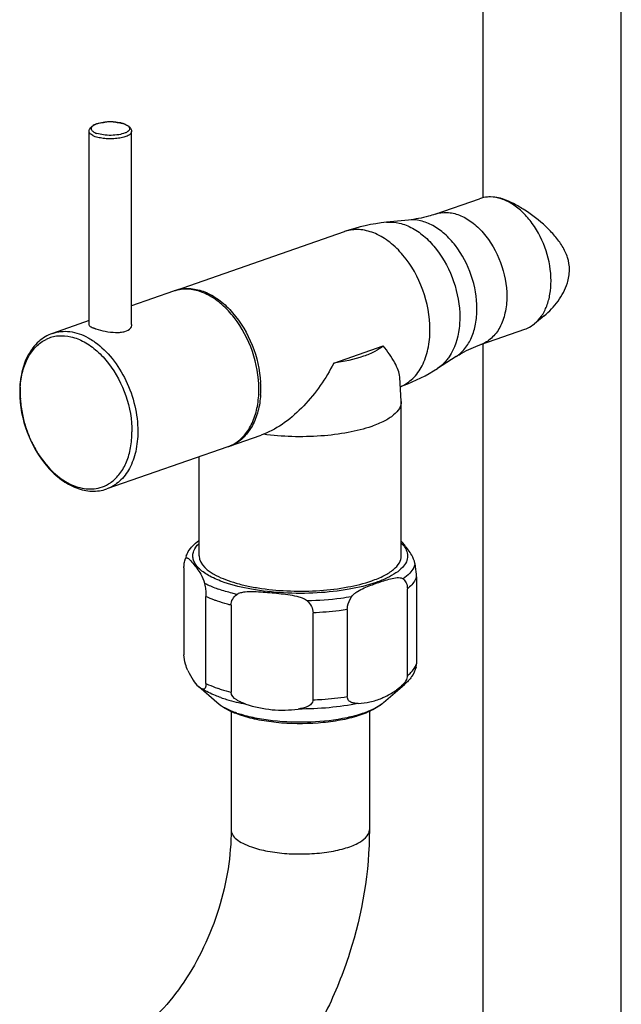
# Model space of a CAD drawing. Header units: millimetres. Extents: x 2 to 1215, y -1359 to 685.
# Tile 6 of 25: x 216 to 330, y -1174 to -989. Entities that reach past the tile are written whole.
import ezdxf

# ---------------------------------------------------------------- set-up
doc = ezdxf.new("R2010")
doc.units = ezdxf.units.MM
doc.header["$LTSCALE"] = 30.734
doc.layers.get('0').update_dxf_attribs({"linetype": 'CONTINUOUS'})

msp = doc.modelspace()

# ---------------------------------------------------------------- linework, layer by layer
at = {"color": 7, "linetype": 'CONTINUOUS'}
for p, q in [((303.59, -1022.42), (303.59, -942.14)), ((329.59, -1204.07), (329.59, -942.14)), ((232.47, -1008.23), (232.47, -1008.23)), ((234.56, -1008.23), (234.53, -1008.23)), ((229.5, -1046.3), (229.5, -1009.96)), ((237.5, -1046.3), (237.5, -1009.96)), ((294.58, -1025.52), (302.9, -1022.62)), ((289.59, -1026.63), (285.43, -1027.05)), ((245.72, -1039.9), (277.54, -1028.81)), ((245.37, -1040.02), (237.5, -1042.76)), ((315.08, -1044.65), (313.27, -1046.14)), ((229.5, -1045.55), (222.6, -1047.96)), ((303.14, -1050.07), (311.46, -1047.17)), ((275.51, -1053.57), (284.83, -1050.32)), ((303.59, -1204.07), (303.59, -1049.91)), ((298.54, -1052.3), (295.02, -1054.55)), ((288.21, -1060.78), (287.95, -1056.17)), ((288.21, -1089.84), (288.21, -1060.78)), ((255.93, -1069.17), (261.88, -1067.1)), ((262.29, -1066.95), (261.88, -1067.1)), ((255.57, -1069.29), (232.81, -1077.23)), ((250.21, -1089.84), (250.21, -1071.16)), ((247.48, -1090.76), (247.63, -1090.32)), ((247.77, -1089.82), (247.63, -1090.32)), ((247.34, -1092.08), (247.34, -1108.45)), ((291.08, -1093.76), (291.08, -1110.13)), ((289.35, -1112.38), (289.35, -1096.01)), ((251.48, -1113.83), (251.48, -1097.46)), ((256.19, -1099.1), (256.19, -1115.47)), ((278.06, -1099.94), (278.06, -1116.31)), ((271.62, -1116.91), (271.62, -1100.54)), ((250.05, -1114.4), (250.73, -1114.84)), ((253.54, -1117.44), (250.05, -1114.4)), ((284.88, -1117.44), (288.82, -1114.02)), ((288.82, -1114.02), (287.3, -1115.08)), ((256.21, -1119.11), (256.21, -1141.39)), ((282.21, -1119.09), (282.21, -1141.39))]:
    msp.add_line(p, q, dxfattribs=at)
for centre, radius, start, end in [((233.5, -1018.17), 10, 84.0861, 95.9139), ((234.69, -1012.49), 4.18, 69.5046, 70.7919), ((234.88, -1011.98), 3.63, 66.5246, 69.5449), ((288.97, -1061.57), 34.69, 95.848, 109.2237), ((279.79, -1035.25), 6.82, 105.2217, 109.2152), ((247.61, -1046.45), 6.81, 107.1037, 109.2168), ((247.97, -1046.33), 6.81, 109.2172, 110.4237), ((247.64, -1046.56), 6.92, 97.2453, 107.0657), ((247.97, -1046.36), 6.84, 102.5787, 109.2081), ((224.33, -1055.02), 6.6, 95.9331, 115.908), ((233.13, -1039.82), 7.64, 248.6884, 249.8035), ((233.6, -1038.55), 9, 249.7999, 250.7955), ((234.05, -1037.26), 10.37, 250.7927, 251.6983), ((236.34, -1046.16), 1.24, 322.0592, 327.3371), ((276.4, -1025.45), 34.55, 290.6432, 302.6116), ((241.96, -1058.36), 19.83, 0.0159, 3.3041), ((276.28, -1025.18), 34.84, 289.7506, 290.6708), ((234.72, -1059.16), 18.19, 178.3104, 180.0044), ((235.56, -1059.15), 19.02, 180.0159, 183.304), ((234.13, -1059.14), 17.6, 176.5792, 178.3107), ((243.44, -1058.37), 18.35, 356.5791, 358.3107), ((242.83, -1058.36), 18.96, 358.3104, 0.0044), ((236.33, -1059.11), 19.8, 183.292, 184.8587), ((237.43, -1059.01), 20.9, 184.8875, 192.5892), ((238.59, -1058.78), 22.09, 192.5144, 195.6025), ((238.9, -1058.69), 22.41, 195.6023, 201.3503), ((238.76, -1058.75), 22.26, 201.3465, 204.4834), ((238.13, -1059.04), 21.57, 204.4698, 211.5223), ((253.31, -1062.82), 6.86, 290.9807, 297.0186), ((253.68, -1062.71), 6.84, 289.2266, 295.9638), ((253.23, -1062.66), 7.04, 297.0356, 303.515), ((237.2, -1059.58), 20.49, 211.5863, 212.4164), ((253.33, -1062.86), 6.81, 289.2172, 290.9712), ((253.69, -1062.74), 6.81, 287.82, 289.217), ((257.59, -1103.47), 11.91, 250.7204, 251.0994), ((264.27, -1099.35), 21.25, 250.7956, 252.259)]:
    msp.add_arc(centre, radius, start, end, dxfattribs=at)
for points, knots in [([(229.5, -1009.96), (229.5, -1009.82), (229.56, -1009.55), (229.86, -1009.09), (230.48, -1008.68), (231.41, -1008.38), (232.1, -1008.27), (232.47, -1008.23)], [0, 0, 0, 0, 0.110485, 0.216449, 0.436906, 0.696558, 1, 1, 1, 1]), ([(232.47, -1008.23), (232.04, -1008.27), (231.42, -1008.38), (230.69, -1008.63), (230.22, -1008.87), (229.85, -1009.22), (229.9, -1009.64), (230.02, -1009.79), (230.1, -1009.86)], [0, 0, 0, 0, 0.375185, 0.531215, 0.660446, 0.838943, 0.912682, 1, 1, 1, 1]), ([(234.53, -1008.23), (234.36, -1008.21), (233.68, -1008.16), (232.99, -1008.17), (232.47, -1008.23)], [0, 0, 0, 0, 0.247857, 1, 1, 1, 1]), ([(234.56, -1008.23), (234.7, -1008.25), (235.22, -1008.31), (235.74, -1008.43), (236.1, -1008.56)], [0, 0, 0, 0, 0.268121, 1, 1, 1, 1]), ([(236.06, -1008.54), (235.95, -1008.51), (235.46, -1008.36), (234.95, -1008.27), (234.56, -1008.23)], [0, 0, 0, 0, 0.225562, 1, 1, 1, 1]), ([(236.1, -1008.56), (236.28, -1008.62), (236.62, -1008.76), (237.07, -1009.05), (237.41, -1009.45), (237.5, -1009.79), (237.5, -1009.96)], [0, 0, 0, 0, 0.272905, 0.521517, 0.756594, 1, 1, 1, 1]), ([(236.33, -1008.65), (236.36, -1008.66), (236.48, -1008.72), (236.6, -1008.78), (236.68, -1008.83)], [0, 0, 0, 0, 0.267267, 1, 1, 1, 1]), ([(236.68, -1008.83), (236.87, -1008.96), (237.16, -1009.21), (237.1, -1009.66), (236.95, -1009.82), (236.87, -1009.89)], [0, 0, 0, 0, 0.526547, 0.740643, 1, 1, 1, 1]), ([(230.67, -1010.95), (230.5, -1010.89), (230.2, -1010.76), (229.75, -1010.49), (229.5, -1010.17), (229.5, -1009.96)], [0, 0, 0, 0, 0.338616, 0.6151, 1, 1, 1, 1]), ([(230.1, -1009.86), (230.15, -1009.91), (230.4, -1010.11), (230.7, -1010.24), (230.94, -1010.33)], [0, 0, 0, 0, 0.207038, 1, 1, 1, 1]), ([(237.5, -1009.96), (237.5, -1010.3), (236.87, -1010.77), (236, -1011.07), (234.99, -1011.28), (233.89, -1011.37), (232.74, -1011.35), (231.66, -1011.22), (230.98, -1011.05), (230.67, -1010.95)], [0, 0, 0, 0, 0.140605, 0.256251, 0.397089, 0.553594, 0.714152, 0.866658, 1, 1, 1, 1]), ([(236.26, -1010.25), (235.89, -1010.4), (235.02, -1010.62), (233.64, -1010.73), (232.25, -1010.65), (231.35, -1010.47), (230.94, -1010.33)], [0, 0, 0, 0, 0.22479, 0.492331, 0.763956, 1, 1, 1, 1]), ([(236.87, -1009.89), (236.83, -1009.93), (236.65, -1010.07), (236.43, -1010.18), (236.26, -1010.25)], [0, 0, 0, 0, 0.216617, 1, 1, 1, 1]), ([(304.96, -1022.29), (304.78, -1022.29), (304.09, -1022.31), (303.39, -1022.44), (302.9, -1022.62)], [0, 0, 0, 0, 0.254358, 1, 1, 1, 1]), ([(316.37, -1038.09), (316.37, -1036.18), (315.71, -1032.33), (313.57, -1028), (311.18, -1025.19), (309.21, -1023.61), (307.12, -1022.58), (305.66, -1022.31), (304.96, -1022.29)], [0, 0, 0, 0, 0.271414, 0.544929, 0.673465, 0.792498, 0.900979, 1, 1, 1, 1]), ([(307.39, -1022.71), (307.22, -1022.65), (306.59, -1022.45), (305.94, -1022.31), (305.47, -1022.3)], [0, 0, 0, 0, 0.289148, 1, 1, 1, 1]), ([(319.84, -1036), (319.84, -1035.22), (319.58, -1033.65), (318.55, -1031.51), (317.12, -1029.59), (314.82, -1027.22), (312.19, -1025.18), (309.44, -1023.56), (308.06, -1022.94), (307.39, -1022.71)], [0, 0, 0, 0, 0.122698, 0.244969, 0.369946, 0.498829, 0.762923, 0.889262, 1, 1, 1, 1]), ([(294.58, -1025.52), (294.17, -1025.66), (292.54, -1026.17), (290.85, -1026.5), (289.59, -1026.63)], [0, 0, 0, 0, 0.254304, 1, 1, 1, 1]), ([(294.58, -1025.52), (295.28, -1025.27), (296.85, -1025.06), (299.26, -1025.62), (301.6, -1026.98), (304.53, -1029.77), (307.2, -1034.49), (308.05, -1038.83), (308.05, -1041)], [0, 0, 0, 0, 0.0961, 0.199429, 0.314269, 0.441237, 0.719438, 1, 1, 1, 1]), ([(285.43, -1027.05), (286.23, -1026.97), (287.95, -1027.11), (290.45, -1028.11), (292.83, -1029.84), (295.75, -1033.04), (298.38, -1038.1), (299.21, -1042.67), (299.21, -1044.94)], [0, 0, 0, 0, 0.097538, 0.204136, 0.321818, 0.449965, 0.725332, 1, 1, 1, 1]), ([(302.45, -1043.32), (302.45, -1041.2), (301.68, -1036.94), (299.22, -1032.22), (296.49, -1029.23), (294.27, -1027.62), (291.94, -1026.68), (290.34, -1026.55), (289.59, -1026.63)], [0, 0, 0, 0, 0.274668, 0.550035, 0.678182, 0.795864, 0.902462, 1, 1, 1, 1]), ([(293.61, -1047.26), (293.61, -1044.74), (292.64, -1039.67), (289.58, -1034.13), (286.21, -1030.79), (283.5, -1029.11), (280.7, -1028.31), (278.84, -1028.44), (278, -1028.67)], [0, 0, 0, 0, 0.27887, 0.556339, 0.683722, 0.799439, 0.903682, 1, 1, 1, 1]), ([(315.08, -1044.65), (316.06, -1043.85), (317.82, -1041.97), (319.47, -1038.95), (319.84, -1036.84), (319.84, -1036)], [0, 0, 0, 0, 0.375458, 0.75301, 1, 1, 1, 1]), ([(313.27, -1046.14), (313.78, -1045.73), (314.69, -1044.7), (315.66, -1042.78), (316.25, -1040.53), (316.37, -1038.93), (316.37, -1038.09)], [0, 0, 0, 0, 0.219469, 0.458242, 0.718895, 1, 1, 1, 1]), ([(246.48, -1039.68), (247.3, -1039.5), (249.06, -1039.44), (251.71, -1040.22), (254.27, -1041.8), (257.49, -1044.9), (260.51, -1050.07), (261.61, -1054.81), (261.75, -1057.22)], [0, 0, 0, 0, 0.096739, 0.201316, 0.316778, 0.443323, 0.719139, 1, 1, 1, 1]), ([(261.43, -1058.48), (261.43, -1056.07), (260.55, -1051.23), (257.74, -1045.87), (254.62, -1042.51), (252.08, -1040.71), (249.43, -1039.69), (247.61, -1039.59), (246.77, -1039.69)], [0, 0, 0, 0, 0.275337, 0.551063, 0.67911, 0.796497, 0.902713, 1, 1, 1, 1]), ([(308.05, -1041), (308.05, -1042.05), (307.85, -1044.07), (306.9, -1046.81), (305.32, -1048.93), (303.88, -1049.81), (303.14, -1050.07)], [0, 0, 0, 0, 0.289538, 0.55088, 0.784395, 1, 1, 1, 1]), ([(298.54, -1052.3), (299.16, -1051.9), (300.31, -1050.83), (301.54, -1048.71), (302.29, -1046.14), (302.45, -1044.29), (302.45, -1043.32)], [0, 0, 0, 0, 0.2174, 0.454452, 0.715677, 1, 1, 1, 1]), ([(229.5, -1046.44), (229.56, -1046.52), (229.75, -1046.67), (229.97, -1046.78), (230.1, -1046.83)], [0, 0, 0, 0, 0.402263, 1, 1, 1, 1]), ([(299.21, -1044.94), (299.21, -1045.64), (299.06, -1048.22), (298.27, -1050.81), (297.22, -1052.36)], [0, 0, 0, 0, 0.273681, 1, 1, 1, 1]), ([(311.46, -1047.17), (311.62, -1047.11), (312.27, -1046.85), (312.87, -1046.47), (313.27, -1046.14)], [0, 0, 0, 0, 0.2477, 1, 1, 1, 1]), ([(222.6, -1047.96), (221.66, -1048.29), (219.84, -1049.39), (217.87, -1052.01), (216.69, -1055.32), (216.45, -1057.76), (216.45, -1059.02)], [0, 0, 0, 0, 0.223215, 0.459607, 0.717929, 1, 1, 1, 1]), ([(222.6, -1047.96), (223.11, -1047.78), (224.2, -1047.54), (226.52, -1047.58), (228.24, -1048.2), (229.3, -1048.78)], [0, 0, 0, 0, 0.234531, 0.476183, 1, 1, 1, 1]), ([(223.64, -1048.45), (224.45, -1048.36), (226.19, -1048.5), (228.71, -1049.51), (231.11, -1051.25), (234.07, -1054.47), (236.73, -1059.59), (237.56, -1064.2), (237.56, -1066.49)], [0, 0, 0, 0, 0.097505, 0.204055, 0.3217, 0.449835, 0.725247, 1, 1, 1, 1]), ([(230.79, -1047.1), (231.36, -1047.29), (232.59, -1047.6), (234.14, -1047.81), (235.39, -1047.78), (236.38, -1047.6), (237.06, -1047.26), (237.32, -1046.92)], [0, 0, 0, 0, 0.264558, 0.554822, 0.690666, 0.812207, 1, 1, 1, 1]), ([(288.05, -1057.97), (288.9, -1057.62), (290.54, -1056.53), (292.31, -1054.02), (293.39, -1050.83), (293.61, -1048.49), (293.61, -1047.26)], [0, 0, 0, 0, 0.215714, 0.449967, 0.711402, 1, 1, 1, 1]), ([(216.56, -1058.09), (216.62, -1057.07), (216.91, -1055.14), (217.9, -1052.51), (219.4, -1050.4), (220.74, -1049.42), (221.44, -1049.08)], [0, 0, 0, 0, 0.284843, 0.544987, 0.781111, 1, 1, 1, 1]), ([(229.3, -1048.78), (229.41, -1048.84), (229.86, -1049.09), (230.29, -1049.37), (230.61, -1049.6)], [0, 0, 0, 0, 0.245343, 1, 1, 1, 1]), ([(230.61, -1049.6), (231.82, -1050.46), (234.07, -1052.68), (236.6, -1056.8), (238.25, -1061.48), (238.66, -1064.79), (238.66, -1066.42)], [0, 0, 0, 0, 0.232213, 0.485412, 0.746408, 1, 1, 1, 1]), ([(284.83, -1050.32), (284.35, -1050.73), (283.15, -1051.49), (280.07, -1052.75), (277.41, -1053.3), (275.51, -1053.57)], [0, 0, 0, 0, 0.189322, 0.422539, 1, 1, 1, 1]), ([(287.95, -1056.17), (287.9, -1055.74), (287.64, -1054.81), (286.69, -1052.79), (285.63, -1051.32), (284.83, -1050.32)], [0, 0, 0, 0, 0.194054, 0.426956, 1, 1, 1, 1]), ([(298.54, -1052.3), (298.89, -1052.07), (300.35, -1051.2), (301.92, -1050.49), (303.14, -1050.07)], [0, 0, 0, 0, 0.244475, 1, 1, 1, 1]), ([(275.51, -1053.57), (274.01, -1056.47), (271.2, -1060.55), (266.44, -1064.83), (263.7, -1066.4), (262.29, -1066.95)], [0, 0, 0, 0, 0.511676, 0.762711, 1, 1, 1, 1]), ([(297.22, -1052.36), (297.07, -1052.59), (296.45, -1053.42), (295.66, -1054.14), (295.02, -1054.55)], [0, 0, 0, 0, 0.260446, 1, 1, 1, 1]), ([(216.45, -1059.02), (216.45, -1061.58), (217.45, -1066.69), (220.63, -1072.24), (224.13, -1075.54), (226.98, -1077.15), (229.96, -1077.82), (231.92, -1077.54), (232.81, -1077.23)], [0, 0, 0, 0, 0.276095, 0.549817, 0.675924, 0.791782, 0.898552, 1, 1, 1, 1]), ([(261.75, -1059.47), (261.69, -1060.53), (261.39, -1062.55), (260.36, -1065.29), (258.8, -1067.48), (257.4, -1068.51), (256.67, -1068.86)], [0, 0, 0, 0, 0.284843, 0.544987, 0.781111, 1, 1, 1, 1]), ([(257.12, -1068.53), (257.8, -1068.07), (259.08, -1066.87), (260.43, -1064.49), (261.26, -1061.62), (261.43, -1059.55), (261.43, -1058.48)], [0, 0, 0, 0, 0.217621, 0.454895, 0.716066, 1, 1, 1, 1]), ([(288.21, -1060.78), (288.21, -1061.23), (287.89, -1062.23), (286.7, -1063.47), (284.9, -1064.59), (283.45, -1065.18), (282.65, -1065.46)], [0, 0, 0, 0, 0.175441, 0.39065, 0.66455, 1, 1, 1, 1]), ([(238.66, -1066.42), (238.66, -1067.67), (238.43, -1070.08), (237.29, -1073.34), (235.41, -1075.87), (233.69, -1076.92), (232.81, -1077.23)], [0, 0, 0, 0, 0.289538, 0.55088, 0.784395, 1, 1, 1, 1]), ([(233.65, -1075.97), (234.28, -1075.52), (235.43, -1074.35), (236.66, -1072.1), (237.41, -1069.42), (237.56, -1067.49), (237.56, -1066.49)], [0, 0, 0, 0, 0.218256, 0.456104, 0.717107, 1, 1, 1, 1]), ([(282.65, -1065.46), (281.22, -1065.96), (278.05, -1066.74), (273.01, -1067.36), (267.66, -1067.47), (264.06, -1067.19), (262.29, -1066.95)], [0, 0, 0, 0, 0.22086, 0.473257, 0.739439, 1, 1, 1, 1]), ([(219.91, -1070.57), (220.65, -1071.73), (222.28, -1073.82), (225.25, -1076.14), (228.45, -1077.35), (230.62, -1077.25), (231.58, -1076.98)], [0, 0, 0, 0, 0.291587, 0.555646, 0.789027, 1, 1, 1, 1]), ([(231.58, -1076.98), (232.14, -1076.82), (232.85, -1076.51), (233.49, -1076.09), (233.65, -1075.97)], [0, 0, 0, 0, 0.746871, 1, 1, 1, 1]), ([(247.77, -1089.82), (247.87, -1089.54), (248.42, -1088.43), (249.34, -1087.55), (250.09, -1087)], [0, 0, 0, 0, 0.23975, 1, 1, 1, 1]), ([(290.79, -1091.24), (290.67, -1090.7), (290.28, -1089.81), (289.55, -1088.72), (288.88, -1087.84), (288.44, -1087.29), (288.21, -1087.03)], [0, 0, 0, 0, 0.333043, 0.574619, 0.793745, 1, 1, 1, 1]), ([(288.26, -1087.49), (288.36, -1087.59), (288.71, -1087.96), (289.01, -1088.39), (289.16, -1088.73)], [0, 0, 0, 0, 0.271503, 1, 1, 1, 1]), ([(254.93, -1094.81), (254, -1094.49), (252.36, -1093.81), (250.58, -1092.65), (249.63, -1091.63), (249.19, -1090.87), (248.98, -1090.1), (249.01, -1089.58), (249.06, -1089.33)], [0, 0, 0, 0, 0.341122, 0.613249, 0.724933, 0.823265, 0.912806, 1, 1, 1, 1]), ([(249.06, -1089.33), (249.09, -1089.18), (249.3, -1088.5), (249.74, -1087.92), (250.12, -1087.54)], [0, 0, 0, 0, 0.22716, 1, 1, 1, 1]), ([(289.16, -1088.73), (289.32, -1089.07), (289.5, -1089.83), (289.21, -1091.03), (288.4, -1092.12), (287.15, -1093.13), (285.48, -1094.06), (282.56, -1095.22), (278.15, -1096.27), (272.29, -1096.91), (266.14, -1096.91), (260.28, -1096.27), (256.59, -1095.39), (254.93, -1094.81)], [0, 0, 0, 0, 0.029534, 0.059057, 0.093158, 0.134601, 0.184414, 0.242545, 0.380452, 0.538627, 0.703892, 0.862069, 1, 1, 1, 1]), ([(247.34, -1092.08), (247.34, -1091.95), (247.35, -1091.51), (247.4, -1091.07), (247.48, -1090.76)], [0, 0, 0, 0, 0.290225, 1, 1, 1, 1]), ([(247.63, -1090.32), (247.66, -1090.26), (247.76, -1090.16), (247.95, -1090.19), (248.11, -1090.27), (248.21, -1090.35), (248.26, -1090.39)], [0, 0, 0, 0, 0.263901, 0.477372, 0.721737, 1, 1, 1, 1]), ([(248.26, -1090.39), (248.54, -1090.63), (249.03, -1091.23), (249.77, -1092.18), (250.61, -1093.37), (251.06, -1094.35), (251.19, -1094.94)], [0, 0, 0, 0, 0.200069, 0.422448, 0.665092, 1, 1, 1, 1]), ([(250.21, -1089.84), (250.21, -1091.46), (252.55, -1093.2), (255.19, -1094.33), (257.22, -1095.01), (259.5, -1095.55), (262.89, -1096.14), (267.39, -1096.52), (272.83, -1096.43), (277.96, -1095.82), (281.19, -1095.03), (282.65, -1094.52)], [0, 0, 0, 0, 0.140572, 0.194859, 0.256337, 0.32416, 0.397223, 0.553692, 0.714216, 0.866678, 1, 1, 1, 1]), ([(282.65, -1094.52), (283.45, -1094.24), (284.9, -1093.65), (286.7, -1092.53), (287.89, -1091.28), (288.21, -1090.28), (288.21, -1089.84)], [0, 0, 0, 0, 0.335419, 0.609369, 0.824553, 1, 1, 1, 1]), ([(290.79, -1091.24), (290.74, -1091.5), (290.52, -1092.19), (289.77, -1093.21), (289, -1093.84), (288.56, -1094.14)], [0, 0, 0, 0, 0.210729, 0.568619, 1, 1, 1, 1]), ([(291.08, -1093.76), (291.08, -1093.12), (290.99, -1092.27), (290.83, -1091.44), (290.79, -1091.24)], [0, 0, 0, 0, 0.759968, 1, 1, 1, 1]), ([(251.19, -1094.94), (251.23, -1095.14), (251.39, -1095.97), (251.48, -1096.82), (251.48, -1097.46)], [0, 0, 0, 0, 0.240032, 1, 1, 1, 1]), ([(251.19, -1094.94), (251.39, -1095.05), (252.28, -1095.49), (253.2, -1095.86), (253.92, -1096.11)], [0, 0, 0, 0, 0.232856, 1, 1, 1, 1]), ([(278.85, -1097.53), (279, -1097.3), (279.37, -1096.93), (280.16, -1096.37), (281.6, -1095.66), (283.28, -1095.06), (284.94, -1094.49), (286.17, -1094.13), (287.2, -1093.91), (288.01, -1093.9), (288.41, -1094.02), (288.56, -1094.14)], [0, 0, 0, 0, 0.075314, 0.144622, 0.275352, 0.525951, 0.649383, 0.771123, 0.888942, 0.945297, 1, 1, 1, 1]), ([(288.56, -1094.14), (288.8, -1094.35), (289.23, -1094.93), (289.35, -1095.63), (289.35, -1096.01)], [0, 0, 0, 0, 0.458557, 1, 1, 1, 1]), ([(291.08, -1093.76), (291.02, -1093.96), (290.63, -1094.84), (289.93, -1095.54), (289.35, -1096.01)], [0, 0, 0, 0, 0.219502, 1, 1, 1, 1]), ([(257.28, -1097.07), (256.98, -1097), (255.85, -1096.72), (254.73, -1096.39), (253.92, -1096.11)], [0, 0, 0, 0, 0.262299, 1, 1, 1, 1]), ([(257.28, -1097.07), (257.49, -1096.9), (258.02, -1096.71), (259.11, -1096.53), (260.52, -1096.52), (262.21, -1096.62), (263.91, -1096.76), (265.6, -1096.93), (267.3, -1097.15), (268.71, -1097.43), (269.8, -1097.81), (270.33, -1098.1), (270.53, -1098.3)], [0, 0, 0, 0, 0.059494, 0.120469, 0.244174, 0.368939, 0.494103, 0.619489, 0.745241, 0.871803, 0.935683, 1, 1, 1, 1]), ([(253.65, -1098.34), (253.46, -1098.28), (252.72, -1098.01), (252, -1097.71), (251.48, -1097.46)], [0, 0, 0, 0, 0.262481, 1, 1, 1, 1]), ([(256.19, -1099.1), (255.97, -1099.05), (255.12, -1098.82), (254.27, -1098.56), (253.65, -1098.34)], [0, 0, 0, 0, 0.259773, 1, 1, 1, 1]), ([(256.19, -1099.1), (256.19, -1098.71), (256.42, -1097.9), (256.97, -1097.31), (257.28, -1097.07)], [0, 0, 0, 0, 0.502293, 1, 1, 1, 1]), ([(278.85, -1097.53), (278.19, -1097.64), (275.44, -1098.06), (272.65, -1098.26), (270.53, -1098.3)], [0, 0, 0, 0, 0.240201, 1, 1, 1, 1]), ([(270.53, -1098.3), (270.84, -1098.61), (271.38, -1099.28), (271.62, -1100.13), (271.62, -1100.54)], [0, 0, 0, 0, 0.509089, 1, 1, 1, 1]), ([(278.06, -1099.94), (278.06, -1099.73), (278.15, -1098.88), (278.51, -1098.07), (278.85, -1097.53)], [0, 0, 0, 0, 0.24595, 1, 1, 1, 1]), ([(278.06, -1099.94), (277.54, -1100.02), (275.4, -1100.31), (273.25, -1100.48), (271.62, -1100.54)], [0, 0, 0, 0, 0.242752, 1, 1, 1, 1]), ([(248.09, -1111.42), (247.91, -1111.02), (247.55, -1110.06), (247.34, -1109.04), (247.34, -1108.45)], [0, 0, 0, 0, 0.425701, 1, 1, 1, 1]), ([(248.09, -1111.42), (248.38, -1112.04), (248.92, -1113.1), (249.66, -1114.06), (250.05, -1114.4)], [0, 0, 0, 0, 0.57166, 1, 1, 1, 1]), ([(291.01, -1110.75), (290.83, -1111.39), (290.23, -1112.61), (289.32, -1113.58), (288.82, -1114.02)], [0, 0, 0, 0, 0.501511, 1, 1, 1, 1]), ([(290.15, -1111.65), (290.26, -1111.53), (290.64, -1111.08), (290.95, -1110.54), (291.08, -1110.13)], [0, 0, 0, 0, 0.273053, 1, 1, 1, 1]), ([(291.01, -1110.75), (291.02, -1110.71), (291.07, -1110.51), (291.08, -1110.3), (291.08, -1110.13)], [0, 0, 0, 0, 0.202072, 1, 1, 1, 1]), ([(289.35, -1112.38), (289.35, -1112.69), (289.14, -1113.3), (288.44, -1114.23), (287.76, -1114.77), (287.3, -1115.08)], [0, 0, 0, 0, 0.268371, 0.527951, 1, 1, 1, 1]), ([(289.35, -1112.38), (289.43, -1112.32), (289.7, -1112.09), (289.97, -1111.84), (290.15, -1111.65)], [0, 0, 0, 0, 0.262043, 1, 1, 1, 1]), ([(251.48, -1113.83), (251.48, -1114.06), (251.45, -1114.41), (251.25, -1114.83), (250.96, -1114.92), (250.8, -1114.87), (250.73, -1114.84)], [0, 0, 0, 0, 0.454487, 0.686979, 0.841463, 1, 1, 1, 1]), ([(254.28, -1116.49), (253.94, -1116.37), (252.71, -1115.91), (251.53, -1115.35), (250.73, -1114.84)], [0, 0, 0, 0, 0.275166, 1, 1, 1, 1]), ([(251.48, -1113.83), (251.64, -1113.91), (252.36, -1114.23), (253.09, -1114.52), (253.65, -1114.71)], [0, 0, 0, 0, 0.237423, 1, 1, 1, 1]), ([(253.73, -1114.74), (253.92, -1114.81), (254.74, -1115.08), (255.56, -1115.31), (256.19, -1115.47)], [0, 0, 0, 0, 0.240381, 1, 1, 1, 1]), ([(284.57, -1116.58), (284.8, -1116.48), (285.75, -1116.05), (286.65, -1115.52), (287.3, -1115.08)], [0, 0, 0, 0, 0.243104, 1, 1, 1, 1]), ([(254.28, -1116.49), (254.63, -1116.61), (256.18, -1117.11), (257.77, -1117.49), (258.99, -1117.72)], [0, 0, 0, 0, 0.233362, 1, 1, 1, 1]), ([(258.99, -1117.72), (258.69, -1117.62), (258.09, -1117.4), (257.02, -1116.86), (256.19, -1116.08), (256.19, -1115.47)], [0, 0, 0, 0, 0.254823, 0.511089, 1, 1, 1, 1]), ([(271.62, -1116.91), (271.62, -1117.06), (271.55, -1117.35), (271.28, -1117.71), (270.94, -1117.98), (270.42, -1118.26), (269.7, -1118.49), (269.11, -1118.6), (268.82, -1118.64)], [0, 0, 0, 0, 0.124224, 0.246607, 0.369581, 0.493767, 0.745166, 1, 1, 1, 1]), ([(271.62, -1116.91), (272.17, -1116.89), (274.32, -1116.78), (276.47, -1116.55), (278.06, -1116.31)], [0, 0, 0, 0, 0.256075, 1, 1, 1, 1]), ([(280.11, -1117.59), (279.89, -1117.59), (279.46, -1117.58), (278.83, -1117.44), (278.35, -1117.13), (278.1, -1116.72), (278.06, -1116.45), (278.06, -1116.31)], [0, 0, 0, 0, 0.239454, 0.473665, 0.711681, 0.845406, 1, 1, 1, 1]), ([(280.11, -1117.59), (280.85, -1117.56), (282.38, -1117.37), (283.85, -1116.89), (284.57, -1116.58)], [0, 0, 0, 0, 0.485929, 1, 1, 1, 1]), ([(257.79, -1119.74), (257.38, -1119.59), (255.87, -1119.02), (254.43, -1118.22), (253.54, -1117.44)], [0, 0, 0, 0, 0.26921, 1, 1, 1, 1]), ([(257.28, -1119.42), (256.54, -1119.16), (255.23, -1118.62), (254.02, -1117.86), (253.54, -1117.44)], [0, 0, 0, 0, 0.552299, 1, 1, 1, 1]), ([(284.88, -1117.44), (284.19, -1118.04), (282.51, -1119.07), (279.59, -1120.15), (276.22, -1120.91), (271.21, -1121.5), (266.06, -1121.44), (261.13, -1120.71), (258.85, -1120.11), (257.79, -1119.74)], [0, 0, 0, 0, 0.097902, 0.207966, 0.332029, 0.467295, 0.74771, 0.880072, 1, 1, 1, 1]), ([(283.22, -1118.54), (282.47, -1118.93), (280.76, -1119.61), (276.76, -1120.65), (271.09, -1121.27), (265.28, -1121.09), (260.81, -1120.41), (258.75, -1119.89), (257.79, -1119.59)], [0, 0, 0, 0, 0.097542, 0.21237, 0.477257, 0.754372, 0.883674, 1, 1, 1, 1]), ([(258.99, -1117.72), (260.58, -1118.24), (263.85, -1118.97), (267.19, -1118.87), (268.82, -1118.64)], [0, 0, 0, 0, 0.505411, 1, 1, 1, 1]), ([(280.11, -1117.59), (278.32, -1117.96), (274.56, -1118.5), (270.77, -1118.65), (268.82, -1118.64)], [0, 0, 0, 0, 0.483575, 1, 1, 1, 1]), ([(284.88, -1117.44), (284.76, -1117.54), (284.25, -1117.96), (283.67, -1118.3), (283.22, -1118.54)], [0, 0, 0, 0, 0.227503, 1, 1, 1, 1]), ([(256.21, -1141.39), (256.21, -1143.83), (255.79, -1148.85), (254.04, -1156.28), (251.24, -1163.47), (247.57, -1169.98), (243.28, -1175.43), (238.76, -1179.51), (234.45, -1182.04), (231.62, -1182.88), (230.38, -1183.03)], [0, 0, 0, 0, 0.140151, 0.287695, 0.436697, 0.581208, 0.715259, 0.832889, 0.928738, 1, 1, 1, 1]), ([(282.21, -1141.39), (282.21, -1149.21), (280.21, -1161.09), (274.33, -1175.7), (268.38, -1185.82), (261.11, -1194.61), (252.72, -1201.7), (243.42, -1206.73), (236.7, -1208.47), (233.35, -1208.86)], [0, 0, 0, 0, 0.260711, 0.393353, 0.523923, 0.650359, 0.771564, 0.887697, 1, 1, 1, 1]), ([(256.21, -1141.39), (256.21, -1141.69), (256.43, -1142.38), (257.25, -1143.23), (258.48, -1143.99), (259.47, -1144.4), (260.02, -1144.59)], [0, 0, 0, 0, 0.175454, 0.39062, 0.664615, 1, 1, 1, 1]), ([(260.02, -1144.59), (261.01, -1144.94), (263.22, -1145.48), (266.73, -1145.9), (270.45, -1145.96), (273.54, -1145.7), (275.86, -1145.3), (277.41, -1144.92), (278.81, -1144.46), (280.61, -1143.69), (282.21, -1142.5), (282.21, -1141.39)], [0, 0, 0, 0, 0.133323, 0.285783, 0.446308, 0.602778, 0.675838, 0.743664, 0.805141, 0.859425, 1, 1, 1, 1])]:
    msp.add_open_spline(points, degree=3, knots=knots, dxfattribs=at)
for points in [[(229.45, -1046.3), (229.45, -1046.35), (229.47, -1046.4), (229.5, -1046.44)], [(237.39, -1046.83), (237.44, -1046.76), (237.48, -1046.68), (237.5, -1046.59)], [(237.5, -1046.59), (237.53, -1046.5), (237.55, -1046.4), (237.55, -1046.3)], [(230.1, -1046.83), (230.18, -1046.87), (230.27, -1046.91), (230.35, -1046.94)]]:
    msp.add_open_spline(points, degree=3, dxfattribs=at)

doc.saveas('drawing.dxf')
